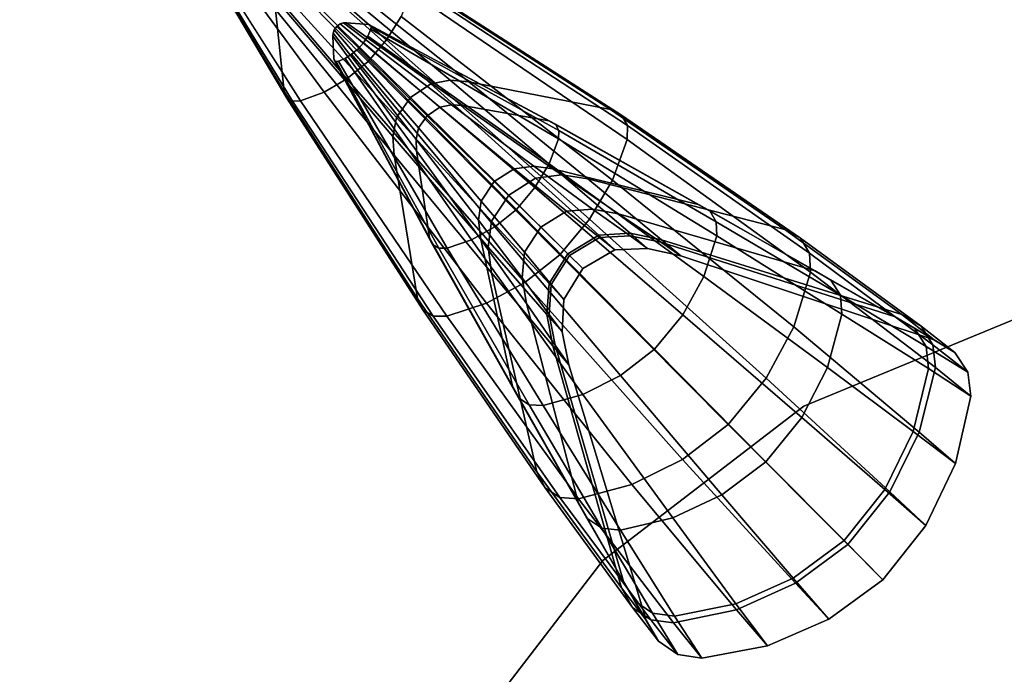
# Model space of a CAD drawing. Header units: millimetres. Extents: x -30782 to 40110, y 35885 to 73818.
# Tile 51 of 166: x -14922 to -14739, y 64530 to 64652. Entities that reach past the tile are written whole.
import ezdxf

# ---------------------------------------------------------------- set-up
doc = ezdxf.new("R2010")
doc.units = ezdxf.units.MM

# ---------------------------------------------------------------- blocks, each defined once
blk = doc.blocks.new('A$C1ED21673')
for points, invisible_edges in [([(1591.77, 589.58, -597.86), (1519.44, 559.62, -597.86), (1457.33, 511.96, -597.86)], 12), ([(1576.85, 558.04, -625.67), (1599.46, 529.4, -666.4), (1601.09, 514.14, -652.92)], 12), ([(1577.04, 554.41, -622.02), (1576.85, 558.04, -625.67), (1601.09, 514.14, -652.92)], 2), ([(1581.71, 556.95, -620), (1580.84, 555.95, -619.87), (1620.07, 523.76, -645.45)], 2), ([(1581.71, 556.95, -620), (1620.07, 523.76, -645.45), (1622.76, 528.08, -646.76)], 12), ([(1579.85, 555.13, -620.03), (1578.81, 554.49, -620.41), (1612.7, 516.54, -645.58)], 2), ([(1580.84, 555.95, -619.87), (1579.85, 555.13, -620.03), (1616.65, 519.75, -644.99)], 2), ([(1579.85, 555.13, -620.03), (1612.7, 516.54, -645.58), (1616.65, 519.75, -644.99)], 12), ([(1580.84, 555.95, -619.87), (1616.65, 519.75, -644.99), (1620.07, 523.76, -645.45)], 12), ([(1577.04, 554.41, -622.02), (1601.09, 514.14, -652.92), (1601.58, 512.96, -651.59)], 12), ([(1577.15, 554.13, -621.66), (1577.04, 554.41, -622.02), (1601.58, 512.96, -651.59)], 2), ([(1577.39, 554, -621.3), (1577.15, 554.13, -621.66), (1602.65, 512.36, -650.26)], 2), ([(1577.15, 554.13, -621.66), (1601.58, 512.96, -651.59), (1602.65, 512.36, -650.26)], 12), ([(1577.75, 554.04, -621), (1577.39, 554, -621.3), (1604.12, 512.44, -649.15)], 2), ([(1577.39, 554, -621.3), (1602.65, 512.36, -650.26), (1604.12, 512.44, -649.15)], 12), ([(1578.81, 554.49, -620.41), (1577.75, 554.04, -621), (1608.47, 514.07, -646.98)], 2), ([(1577.75, 554.04, -621), (1604.12, 512.44, -649.15), (1608.47, 514.07, -646.98)], 12), ([(1578.81, 554.49, -620.41), (1608.47, 514.07, -646.98), (1612.7, 516.54, -645.58)], 12), ([(1601.58, 535.7, -669.73), (1603.85, 537.3, -669.2), (1624.47, 513.03, -715.64)], 2), ([(1603.85, 537.3, -669.2), (1605.96, 537.81, -667.92), (1628.24, 515.57, -714.87)], 2), ([(1603.85, 537.3, -669.2), (1628.24, 515.57, -714.87), (1624.47, 513.03, -715.64)], 12), ([(1605.96, 537.81, -667.92), (1607.97, 537.76, -666.28), (1631.84, 516.24, -713.02)], 2), ([(1605.96, 537.81, -667.92), (1631.84, 516.24, -713.02), (1628.24, 515.57, -714.87)], 12), ([(1607.97, 537.76, -666.28), (1623.01, 535.68, -652.62), (1635.33, 515.95, -710.63)], 2), ([(1607.97, 537.76, -666.28), (1635.33, 515.95, -710.63), (1631.84, 516.24, -713.02)], 12), ([(1599.97, 533.48, -669.25), (1601.58, 535.7, -669.73), (1621.91, 509.36, -714.95)], 2), ([(1601.58, 535.7, -669.73), (1624.47, 513.03, -715.64), (1621.91, 509.36, -714.95)], 12), ([(1623.01, 535.68, -652.62), (1624.16, 535.15, -651.28), (1661.59, 510.82, -690.82)], 2), ([(1623.01, 535.68, -652.62), (1661.59, 510.82, -690.82), (1635.33, 515.95, -710.63)], 12), ([(1624.16, 535.15, -651.28), (1624.72, 534.06, -649.96), (1663.64, 509.78, -688.87)], 2), ([(1624.16, 535.15, -651.28), (1663.64, 509.78, -688.87), (1661.59, 510.82, -690.82)], 12), ([(1599.44, 531.4, -668.01), (1599.97, 533.48, -669.25), (1621.2, 505.79, -713.14)], 2), ([(1599.97, 533.48, -669.25), (1621.91, 509.36, -714.95), (1621.2, 505.79, -713.14)], 12), ([(1624.72, 534.06, -649.96), (1624.6, 532.57, -648.86), (1664.72, 507.83, -686.95)], 2), ([(1624.72, 534.06, -649.96), (1664.72, 507.83, -686.95), (1663.64, 509.78, -688.87)], 12), ([(1599.46, 529.4, -666.4), (1599.44, 531.4, -668.01), (1621.44, 502.33, -710.8)], 2), ([(1599.44, 531.4, -668.01), (1621.2, 505.79, -713.14), (1621.44, 502.33, -710.8)], 12), ([(1624.6, 532.57, -648.86), (1622.76, 528.08, -646.76), (1664.67, 505.27, -685.37)], 2), ([(1624.6, 532.57, -648.86), (1664.67, 505.27, -685.37), (1664.72, 507.83, -686.95)], 12), ([(1601.09, 514.14, -652.92), (1599.46, 529.4, -666.4), (1625.81, 475.74, -691.26)], 2), ([(1599.46, 529.4, -666.4), (1621.44, 502.33, -710.8), (1625.81, 475.74, -691.26)], 12), ([(1622.76, 528.08, -646.76), (1620.07, 523.76, -645.45), (1661.93, 497.69, -682.31)], 2), ([(1622.76, 528.08, -646.76), (1661.93, 497.69, -682.31), (1664.67, 505.27, -685.37)], 12), ([(1610.11, 524.43, -1021.74), (1612.07, 526.88, -1021.25), (1612.63, 526.9, -1021.77)], 13), ([(1610.31, 520.2, -1026.04), (1610.11, 524.43, -1021.74), (1612.63, 526.9, -1021.77)], 14), ([(1610.11, 524.43, -1021.74), (1610.14, 524.98, -1021.22), (1612.07, 526.88, -1021.25)], 14), ([(1610.14, 524.98, -1021.22), (1611.47, 526.7, -1020.84), (1612.07, 526.88, -1021.25)], 13), ([(1610.14, 524.98, -1021.22), (1610.81, 526.22, -1020.67), (1611.47, 526.7, -1020.84)], 13), ([(1610.14, 524.98, -1021.22), (1610.32, 525.58, -1020.82), (1610.81, 526.22, -1020.67)], 12), ([(1610.31, 520.2, -1026.04), (1612.63, 526.9, -1021.77), (1616.78, 526.57, -1026.13)], 13), ([(1610.31, 520.2, -1026.04), (1616.78, 526.57, -1026.13), (1617.09, 526.44, -1026.56)], 13), ([(1610.31, 520.2, -1026.04), (1617.09, 526.44, -1026.56), (1617.23, 526.15, -1026.98)], 13), ([(1610.31, 520.2, -1026.04), (1617.23, 526.15, -1026.98), (1617.17, 525.73, -1027.33)], 13), ([(1627.6, 509.68, -984.57), (1610.81, 526.22, -1020.67), (1610.32, 525.58, -1020.82)], 12), ([(1629.91, 511.27, -985.06), (1611.47, 526.7, -1020.84), (1610.81, 526.22, -1020.67)], 12), ([(1627.6, 509.68, -984.57), (1629.91, 511.27, -985.06), (1610.81, 526.22, -1020.67)], 2), ([(1632.11, 511.72, -986.26), (1612.07, 526.88, -1021.25), (1611.47, 526.7, -1020.84)], 12), ([(1629.91, 511.27, -985.06), (1632.11, 511.72, -986.26), (1611.47, 526.7, -1020.84)], 2), ([(1634.23, 511.58, -987.8), (1612.63, 526.9, -1021.77), (1612.07, 526.88, -1021.25)], 12), ([(1632.11, 511.72, -986.26), (1634.23, 511.58, -987.8), (1612.07, 526.88, -1021.25)], 2), ([(1634.23, 511.58, -987.8), (1650.13, 508.74, -1000.56), (1612.63, 526.9, -1021.77)], 2), ([(1650.13, 508.74, -1000.56), (1616.78, 526.57, -1026.13), (1612.63, 526.9, -1021.77)], 12), ([(1650.13, 508.74, -1000.56), (1651.37, 508.13, -1001.82), (1616.78, 526.57, -1026.13)], 2), ([(1651.37, 508.13, -1001.82), (1617.09, 526.44, -1026.56), (1616.78, 526.57, -1026.13)], 12), ([(1651.37, 508.13, -1001.82), (1652, 506.95, -1003.05), (1617.09, 526.44, -1026.56)], 2), ([(1652, 506.95, -1003.05), (1617.23, 526.15, -1026.98), (1617.09, 526.44, -1026.56)], 12), ([(1651.95, 505.4, -1004.07), (1617.17, 525.73, -1027.33), (1617.23, 526.15, -1026.98)], 12), ([(1652, 506.95, -1003.05), (1651.95, 505.4, -1004.07), (1617.23, 526.15, -1026.98)], 2), ([(1625.53, 505.25, -986.18), (1610.14, 524.98, -1021.22), (1610.11, 524.43, -1021.74)], 12), ([(1625.64, 503.15, -987.69), (1625.53, 505.25, -986.18), (1610.11, 524.43, -1021.74)], 2), ([(1625.64, 503.15, -987.69), (1610.11, 524.43, -1021.74), (1610.31, 520.2, -1026.04)], 12), ([(1626, 507.42, -985.02), (1610.32, 525.58, -1020.82), (1610.14, 524.98, -1021.22)], 12), ([(1625.53, 505.25, -986.18), (1626, 507.42, -985.02), (1610.14, 524.98, -1021.22)], 2), ([(1610.31, 520.2, -1026.04), (1617.17, 525.73, -1027.33), (1616.59, 524.45, -1028)], 13), ([(1610.31, 520.2, -1026.04), (1616.59, 524.45, -1028), (1615.76, 523.2, -1028.42)], 13), ([(1626, 507.42, -985.02), (1627.6, 509.68, -984.57), (1610.32, 525.58, -1020.82)], 2), ([(1647.56, 496.33, -1007.27), (1615.76, 523.2, -1028.42), (1616.59, 524.45, -1028)], 12), ([(1650.2, 500.76, -1006.04), (1616.59, 524.45, -1028), (1617.17, 525.73, -1027.33)], 12), ([(1650.2, 500.76, -1006.04), (1647.56, 496.33, -1007.27), (1616.59, 524.45, -1028)], 2), ([(1651.95, 505.4, -1004.07), (1650.2, 500.76, -1006.04), (1617.17, 525.73, -1027.33)], 2), ([(1610.31, 520.2, -1026.04), (1615.76, 523.2, -1028.42), (1614.74, 522.03, -1028.57)], 13), ([(1644.13, 492.26, -1007.7), (1614.74, 522.03, -1028.57), (1615.76, 523.2, -1028.42)], 12), ([(1647.56, 496.33, -1007.27), (1644.13, 492.26, -1007.7), (1615.76, 523.2, -1028.42)], 2), ([(1620.07, 523.76, -645.45), (1616.65, 519.75, -644.99), (1657.71, 490.47, -680.41)], 2), ([(1620.07, 523.76, -645.45), (1657.71, 490.47, -680.41), (1661.93, 497.69, -682.31)], 12), ([(1610.31, 520.2, -1026.04), (1614.74, 522.03, -1028.57), (1613.59, 521.07, -1028.38)], 13), ([(1610.31, 520.2, -1026.04), (1613.59, 521.07, -1028.38), (1612.37, 520.31, -1027.93)], 13), ([(1610.31, 520.2, -1026.04), (1612.37, 520.31, -1027.93), (1611.13, 519.78, -1027.24)], 13), ([(1631.27, 485.11, -1003.81), (1611.13, 519.78, -1027.24), (1612.37, 520.31, -1027.93)], 12), ([(1635.78, 486.65, -1005.83), (1612.37, 520.31, -1027.93), (1613.59, 521.07, -1028.38)], 12), ([(1635.78, 486.65, -1005.83), (1631.27, 485.11, -1003.81), (1612.37, 520.31, -1027.93)], 2), ([(1640.12, 489.06, -1007.15), (1613.59, 521.07, -1028.38), (1614.74, 522.03, -1028.57)], 12), ([(1640.12, 489.06, -1007.15), (1635.78, 486.65, -1005.83), (1613.59, 521.07, -1028.38)], 2), ([(1644.13, 492.26, -1007.7), (1640.12, 489.06, -1007.15), (1614.74, 522.03, -1028.57)], 2), ([(1628.01, 487.03, -1000.28), (1625.64, 503.15, -987.69), (1610.31, 520.2, -1026.04)], 2), ([(1628.01, 487.03, -1000.28), (1610.31, 520.2, -1026.04), (1610.43, 519.88, -1026.46)], 12), ([(1610.43, 519.88, -1026.46), (1610.31, 520.2, -1026.04), (1610.72, 519.73, -1026.89)], 2), ([(1610.31, 520.2, -1026.04), (1611.13, 519.78, -1027.24), (1610.72, 519.73, -1026.89)], 13), ([(1628.58, 485.77, -1001.53), (1628.01, 487.03, -1000.28), (1610.43, 519.88, -1026.46)], 2), ([(1628.58, 485.77, -1001.53), (1610.43, 519.88, -1026.46), (1610.72, 519.73, -1026.89)], 12), ([(1629.73, 485.1, -1002.77), (1610.72, 519.73, -1026.89), (1611.13, 519.78, -1027.24)], 12), ([(1629.73, 485.1, -1002.77), (1628.58, 485.77, -1001.53), (1610.72, 519.73, -1026.89)], 2), ([(1631.27, 485.11, -1003.81), (1629.73, 485.1, -1002.77), (1611.13, 519.78, -1027.24)], 2), ([(1616.65, 519.75, -644.99), (1612.7, 516.54, -645.58), (1652.19, 483.88, -679.75)], 2), ([(1616.65, 519.75, -644.99), (1652.19, 483.88, -679.75), (1657.71, 490.47, -680.41)], 12), ([(1612.7, 516.54, -645.58), (1608.47, 514.07, -646.98), (1645.67, 478.72, -680.6)], 2), ([(1612.7, 516.54, -645.58), (1645.67, 478.72, -680.6), (1652.19, 483.88, -679.75)], 12), ([(1624.47, 513.03, -715.64), (1628.24, 515.57, -714.87), (1642.73, 494.94, -761.07)], 2), ([(1628.24, 515.57, -714.87), (1631.84, 516.24, -713.02), (1647.67, 498.1, -760.28)], 2), ([(1628.24, 515.57, -714.87), (1647.67, 498.1, -760.28), (1642.73, 494.94, -761.07)], 12), ([(1631.84, 516.24, -713.02), (1635.33, 515.95, -710.63), (1652.56, 498.7, -758.4)], 2), ([(1631.84, 516.24, -713.02), (1652.56, 498.7, -758.4), (1647.67, 498.1, -760.28)], 12), ([(1635.33, 515.95, -710.63), (1661.59, 510.82, -690.82), (1657.39, 497.98, -755.98)], 2), ([(1635.33, 515.95, -710.63), (1657.39, 497.98, -755.98), (1652.56, 498.7, -758.4)], 12), ([(1601.58, 512.96, -651.59), (1601.09, 514.14, -652.92), (1626.78, 473.65, -689.32)], 2), ([(1601.09, 514.14, -652.92), (1625.81, 475.74, -691.26), (1626.78, 473.65, -689.32)], 12), ([(1608.47, 514.07, -646.98), (1604.12, 512.44, -649.15), (1638.6, 474.88, -682.64)], 2), ([(1608.47, 514.07, -646.98), (1638.6, 474.88, -682.64), (1645.67, 478.72, -680.6)], 12), ([(1621.91, 509.36, -714.95), (1624.47, 513.03, -715.64), (1639.53, 490.12, -760.36)], 2), ([(1624.47, 513.03, -715.64), (1642.73, 494.94, -761.07), (1639.53, 490.12, -760.36)], 12), ([(1602.65, 512.36, -650.26), (1601.58, 512.96, -651.59), (1628.69, 472.5, -687.39)], 2), ([(1601.58, 512.96, -651.59), (1626.78, 473.65, -689.32), (1628.69, 472.5, -687.39)], 12), ([(1604.12, 512.44, -649.15), (1602.65, 512.36, -650.26), (1631.23, 472.48, -685.78)], 2), ([(1602.65, 512.36, -650.26), (1628.69, 472.5, -687.39), (1631.23, 472.48, -685.78)], 12), ([(1604.12, 512.44, -649.15), (1631.23, 472.48, -685.78), (1638.6, 474.88, -682.64)], 12), ([(1643.72, 499.83, -948.91), (1629.91, 511.27, -985.06), (1627.6, 509.68, -984.57)], 12), ([(1647.35, 500.32, -950.4), (1632.11, 511.72, -986.26), (1629.91, 511.27, -985.06)], 12), ([(1643.72, 499.83, -948.91), (1647.35, 500.32, -950.4), (1629.91, 511.27, -985.06)], 2), ([(1647.35, 500.32, -950.4), (1650.91, 499.83, -952.33), (1632.11, 511.72, -986.26)], 2), ([(1650.91, 499.83, -952.33), (1634.23, 511.58, -987.8), (1632.11, 511.72, -986.26)], 12), ([(1677.86, 493.21, -968.32), (1650.13, 508.74, -1000.56), (1634.23, 511.58, -987.8)], 12), ([(1650.91, 499.83, -952.33), (1677.86, 493.21, -968.32), (1634.23, 511.58, -987.8)], 2), ([(1621.2, 505.79, -713.14), (1621.91, 509.36, -714.95), (1638.88, 485.29, -758.53)], 2), ([(1621.91, 509.36, -714.95), (1639.53, 490.12, -760.36), (1638.88, 485.29, -758.53)], 12), ([(1640.03, 497.45, -948.28), (1627.6, 509.68, -984.57), (1626, 507.42, -985.02)], 12), ([(1640.03, 497.45, -948.28), (1643.72, 499.83, -948.91), (1627.6, 509.68, -984.57)], 2), ([(1661.59, 510.82, -690.82), (1693.92, 488.58, -735.86), (1657.39, 497.98, -755.98)], 12), ([(1661.59, 510.82, -690.82), (1663.64, 509.78, -688.87), (1693.92, 488.58, -735.86)], 2), ([(1663.64, 509.78, -688.87), (1696.83, 486.97, -733.88), (1693.92, 488.58, -735.86)], 12), ([(1663.64, 509.78, -688.87), (1664.72, 507.83, -686.95), (1696.83, 486.97, -733.88)], 2), ([(1677.86, 493.21, -968.32), (1679.99, 492.04, -969.9), (1650.13, 508.74, -1000.56)], 2), ([(1679.99, 492.04, -969.9), (1651.37, 508.13, -1001.82), (1650.13, 508.74, -1000.56)], 12), ([(1679.99, 492.04, -969.9), (1681.2, 490, -971.44), (1651.37, 508.13, -1001.82)], 2), ([(1681.2, 490, -971.44), (1652, 506.95, -1003.05), (1651.37, 508.13, -1001.82)], 12), ([(1664.72, 507.83, -686.95), (1664.67, 505.27, -685.37), (1698.49, 484.19, -731.94)], 2), ([(1664.72, 507.83, -686.95), (1698.49, 484.19, -731.94), (1696.83, 486.97, -733.88)], 12), ([(1621.44, 502.33, -710.8), (1621.2, 505.79, -713.14), (1639.52, 480.51, -756.15)], 2), ([(1621.2, 505.79, -713.14), (1638.88, 485.29, -758.53), (1639.52, 480.51, -756.15)], 12), ([(1637.62, 493.85, -948.85), (1626, 507.42, -985.02), (1625.53, 505.25, -986.18)], 12), ([(1637.62, 493.85, -948.85), (1640.03, 497.45, -948.28), (1626, 507.42, -985.02)], 2), ([(1681.29, 487.4, -972.72), (1651.95, 505.4, -1004.07), (1652, 506.95, -1003.05)], 12), ([(1681.2, 490, -971.44), (1681.29, 487.4, -972.72), (1652, 506.95, -1003.05)], 2), ([(1637.09, 490.27, -950.3), (1637.62, 493.85, -948.85), (1625.53, 505.25, -986.18)], 2), ([(1637.09, 490.27, -950.3), (1625.53, 505.25, -986.18), (1625.64, 503.15, -987.69)], 12), ([(1678.91, 479.85, -975.19), (1650.2, 500.76, -1006.04), (1651.95, 505.4, -1004.07)], 12), ([(1681.29, 487.4, -972.72), (1678.91, 479.85, -975.19), (1651.95, 505.4, -1004.07)], 2), ([(1664.67, 505.27, -685.37), (1661.93, 497.69, -682.31), (1698.65, 480.67, -730.33)], 2), ([(1664.67, 505.27, -685.37), (1698.65, 480.67, -730.33), (1698.49, 484.19, -731.94)], 12), ([(1625.81, 475.74, -691.26), (1621.44, 502.33, -710.8), (1647.91, 443.58, -736.31)], 2), ([(1621.44, 502.33, -710.8), (1639.52, 480.51, -756.15), (1647.91, 443.58, -736.31)], 12), ([(1637.53, 486.74, -952.19), (1625.64, 503.15, -987.69), (1628.01, 487.03, -1000.28)], 12), ([(1637.53, 486.74, -952.19), (1637.09, 490.27, -950.3), (1625.64, 503.15, -987.69)], 2), ([(1658.24, 492.36, -913.91), (1647.35, 500.32, -950.4), (1643.72, 499.83, -948.91)], 12), ([(1658.24, 492.36, -913.91), (1663.04, 491.48, -915.7), (1647.35, 500.32, -950.4)], 2), ([(1663.04, 491.48, -915.7), (1650.91, 499.83, -952.33), (1647.35, 500.32, -950.4)], 12), ([(1675.02, 472.74, -976.72), (1647.56, 496.33, -1007.27), (1650.2, 500.76, -1006.04)], 12), ([(1678.91, 479.85, -975.19), (1675.02, 472.74, -976.72), (1650.2, 500.76, -1006.04)], 2), ([(1653.43, 491.94, -912.52), (1643.72, 499.83, -948.91), (1640.03, 497.45, -948.28)], 12), ([(1653.43, 491.94, -912.52), (1658.24, 492.36, -913.91), (1643.72, 499.83, -948.91)], 2), ([(1647.67, 498.1, -760.28), (1652.56, 498.7, -758.4), (1659.39, 487.51, -802.07)], 2), ([(1699.52, 480.89, -930.55), (1677.86, 493.21, -968.32), (1650.91, 499.83, -952.33)], 12), ([(1663.04, 491.48, -915.7), (1699.52, 480.89, -930.55), (1650.91, 499.83, -952.33)], 2), ([(1652.56, 498.7, -758.4), (1657.39, 497.98, -755.98), (1665.22, 487.88, -800.92)], 2), ([(1652.56, 498.7, -758.4), (1665.22, 487.88, -800.92), (1659.39, 487.51, -802.07)], 12), ([(1648.64, 488.99, -911.95), (1640.03, 497.45, -948.28), (1637.62, 493.85, -948.85)], 12), ([(1648.64, 488.99, -911.95), (1653.43, 491.94, -912.52), (1640.03, 497.45, -948.28)], 2), ([(1642.73, 494.94, -761.07), (1647.67, 498.1, -760.28), (1653.68, 484.08, -802.55)], 2), ([(1647.67, 498.1, -760.28), (1659.39, 487.51, -802.07), (1653.68, 484.08, -802.55)], 12), ([(1657.39, 497.98, -755.98), (1671.05, 486.67, -799.44), (1665.22, 487.88, -800.92)], 12), ([(1657.39, 497.98, -755.98), (1693.92, 488.58, -735.86), (1671.05, 486.67, -799.44)], 2), ([(1661.93, 497.69, -682.31), (1657.71, 490.47, -680.41), (1695.56, 470.5, -727.22)], 2), ([(1661.93, 497.69, -682.31), (1695.56, 470.5, -727.22), (1698.65, 480.67, -730.33)], 12), ([(1639.53, 490.12, -760.36), (1642.73, 494.94, -761.07), (1650.19, 478.53, -802.12)], 2), ([(1642.73, 494.94, -761.07), (1653.68, 484.08, -802.55), (1650.19, 478.53, -802.12)], 12), ([(1669.76, 466.34, -977.26), (1644.13, 492.26, -1007.7), (1647.56, 496.33, -1007.27)], 12), ([(1675.02, 472.74, -976.72), (1669.76, 466.34, -977.26), (1647.56, 496.33, -1007.27)], 2), ([(1645.65, 484.34, -912.47), (1637.62, 493.85, -948.85), (1637.09, 490.27, -950.3)], 12), ([(1645.65, 484.34, -912.47), (1648.64, 488.99, -911.95), (1637.62, 493.85, -948.85)], 2), ([(1699.52, 480.89, -930.55), (1702.45, 479.19, -932.01), (1677.86, 493.21, -968.32)], 2), ([(1702.45, 479.19, -932.01), (1679.99, 492.04, -969.9), (1677.86, 493.21, -968.32)], 12), ([(1663.41, 461.45, -976.57), (1640.12, 489.06, -1007.15), (1644.13, 492.26, -1007.7)], 12), ([(1669.76, 466.34, -977.26), (1663.41, 461.45, -976.57), (1644.13, 492.26, -1007.7)], 2), ([(1659.52, 487.08, -876.06), (1653.43, 491.94, -912.52), (1648.64, 488.99, -911.95)], 12), ([(1665.2, 487.4, -877.01), (1658.24, 492.36, -913.91), (1653.43, 491.94, -912.52)], 12), ([(1659.52, 487.08, -876.06), (1665.2, 487.4, -877.01), (1653.43, 491.94, -912.52)], 2), ([(1665.2, 487.4, -877.01), (1670.9, 486.19, -878.24), (1658.24, 492.36, -913.91)], 2), ([(1670.9, 486.19, -878.24), (1663.04, 491.48, -915.7), (1658.24, 492.36, -913.91)], 12), ([(1670.9, 486.19, -878.24), (1714.39, 472.38, -888.4), (1663.04, 491.48, -915.7)], 2), ([(1714.39, 472.38, -888.4), (1699.52, 480.89, -930.55), (1663.04, 491.48, -915.7)], 12), ([(1702.45, 479.19, -932.01), (1704.2, 476.38, -933.45), (1679.99, 492.04, -969.9)], 2), ([(1704.2, 476.38, -933.45), (1681.2, 490, -971.44), (1679.99, 492.04, -969.9)], 12), ([(1645.18, 479.58, -913.82), (1645.65, 484.34, -912.47), (1637.09, 490.27, -950.3)], 2), ([(1645.18, 479.58, -913.82), (1637.09, 490.27, -950.3), (1637.53, 486.74, -952.19)], 12), ([(1638.88, 485.29, -758.53), (1639.53, 490.12, -760.36), (1649.76, 472.78, -801)], 2), ([(1639.53, 490.12, -760.36), (1650.19, 478.53, -802.12), (1649.76, 472.78, -801)], 12), ([(1657.71, 490.47, -680.41), (1652.19, 483.88, -679.75), (1690.42, 460.96, -725.3)], 2), ([(1657.71, 490.47, -680.41), (1690.42, 460.96, -725.3), (1695.56, 470.5, -727.22)], 12), ([(1704.2, 476.38, -933.45), (1704.48, 472.89, -934.64), (1681.2, 490, -971.44)], 2), ([(1704.48, 472.89, -934.64), (1681.29, 487.4, -972.72), (1681.2, 490, -971.44)], 12), ([(1656.44, 457.93, -974.93), (1635.78, 486.65, -1005.83), (1640.12, 489.06, -1007.15)], 12), ([(1663.41, 461.45, -976.57), (1656.44, 457.93, -974.93), (1640.12, 489.06, -1007.15)], 2), ([(1653.97, 483.76, -875.66), (1648.64, 488.99, -911.95), (1645.65, 484.34, -912.47)], 12), ([(1653.97, 483.76, -875.66), (1659.52, 487.08, -876.06), (1648.64, 488.99, -911.95)], 2), ([(1653.68, 484.08, -802.55), (1659.39, 487.51, -802.07), (1656.45, 481.33, -841.46)], 2), ([(1659.39, 487.51, -802.07), (1662.36, 484.81, -841.48), (1656.45, 481.33, -841.46)], 12), ([(1659.39, 487.51, -802.07), (1665.22, 487.88, -800.92), (1662.36, 484.81, -841.48)], 2), ([(1665.22, 487.88, -800.92), (1668.47, 485.06, -841.55), (1662.36, 484.81, -841.48)], 12), ([(1665.22, 487.88, -800.92), (1671.05, 486.67, -799.44), (1668.47, 485.06, -841.55)], 2), ([(1693.92, 488.58, -735.86), (1715.57, 472.77, -787.16), (1671.05, 486.67, -799.44)], 12), ([(1693.92, 488.58, -735.86), (1696.83, 486.97, -733.88), (1715.57, 472.77, -787.16)], 2), ([(1643.39, 459.49, -967.97), (1628.01, 487.03, -1000.28), (1628.58, 485.77, -1001.53)], 12), ([(1643.39, 459.49, -967.97), (1637.53, 486.74, -952.19), (1628.01, 487.03, -1000.28)], 2), ([(1644.5, 457.31, -969.53), (1643.39, 459.49, -967.97), (1628.58, 485.77, -1001.53)], 2), ([(1644.5, 457.31, -969.53), (1628.58, 485.77, -1001.53), (1629.73, 485.1, -1002.77)], 12), ([(1649.08, 455.89, -972.39), (1631.27, 485.11, -1003.81), (1635.78, 486.65, -1005.83)], 12), ([(1656.44, 457.93, -974.93), (1649.08, 455.89, -972.39), (1635.78, 486.65, -1005.83)], 2), ([(1645.98, 474.82, -915.57), (1645.18, 479.58, -913.82), (1637.53, 486.74, -952.19)], 2), ([(1645.98, 474.82, -915.57), (1637.53, 486.74, -952.19), (1643.39, 459.49, -967.97)], 12), ([(1662.36, 484.81, -841.48), (1659.52, 487.08, -876.06), (1653.97, 483.76, -875.66)], 12), ([(1668.47, 485.06, -841.55), (1665.2, 487.4, -877.01), (1659.52, 487.08, -876.06)], 12), ([(1662.36, 484.81, -841.48), (1668.47, 485.06, -841.55), (1659.52, 487.08, -876.06)], 2), ([(1668.47, 485.06, -841.55), (1674.61, 483.67, -841.62), (1665.2, 487.4, -877.01)], 2), ([(1674.61, 483.67, -841.62), (1670.9, 486.19, -878.24), (1665.2, 487.4, -877.01)], 12), ([(1671.05, 486.67, -799.44), (1674.61, 483.67, -841.62), (1668.47, 485.06, -841.55)], 12), ([(1674.61, 483.67, -841.62), (1721.61, 468.1, -842.28), (1670.9, 486.19, -878.24)], 2), ([(1721.61, 468.1, -842.28), (1714.39, 472.38, -888.4), (1670.9, 486.19, -878.24)], 12), ([(1671.05, 486.67, -799.44), (1715.57, 472.77, -787.16), (1674.61, 483.67, -841.62)], 2), ([(1701.79, 462.94, -936.93), (1678.91, 479.85, -975.19), (1681.29, 487.4, -972.72)], 12), ([(1704.48, 472.89, -934.64), (1701.79, 462.94, -936.93), (1681.29, 487.4, -972.72)], 2), ([(1696.83, 486.97, -733.88), (1698.49, 484.19, -731.94), (1719.17, 470.62, -785.95)], 2), ([(1696.83, 486.97, -733.88), (1719.17, 470.62, -785.95), (1715.57, 472.77, -787.16)], 12), ([(1646.5, 456.05, -971.09), (1629.73, 485.1, -1002.77), (1631.27, 485.11, -1003.81)], 12), ([(1646.5, 456.05, -971.09), (1644.5, 457.31, -969.53), (1629.73, 485.1, -1002.77)], 2), ([(1649.08, 455.89, -972.39), (1646.5, 456.05, -971.09), (1631.27, 485.11, -1003.81)], 2), ([(1639.52, 480.51, -756.15), (1638.88, 485.29, -758.53), (1650.87, 466.99, -799.55)], 2), ([(1638.88, 485.29, -758.53), (1649.76, 472.78, -801), (1650.87, 466.99, -799.55)], 12), ([(1650.6, 478.37, -876.02), (1645.65, 484.34, -912.47), (1645.18, 479.58, -913.82)], 12), ([(1650.6, 478.37, -876.02), (1653.97, 483.76, -875.66), (1645.65, 484.34, -912.47)], 2), ([(1652.19, 483.88, -679.75), (1645.67, 478.72, -680.6), (1683.42, 452.4, -724.62)], 2), ([(1650.19, 478.53, -802.12), (1653.68, 484.08, -802.55), (1652.91, 475.59, -841.48)], 2), ([(1652.19, 483.88, -679.75), (1683.42, 452.4, -724.62), (1690.42, 460.96, -725.3)], 12), ([(1653.68, 484.08, -802.55), (1656.45, 481.33, -841.46), (1652.91, 475.59, -841.48)], 12), ([(1656.45, 481.33, -841.46), (1662.36, 484.81, -841.48), (1653.97, 483.76, -875.66)], 2), ([(1698.49, 484.19, -731.94), (1721.36, 467.17, -784.76), (1719.17, 470.62, -785.95)], 12), ([(1698.49, 484.19, -731.94), (1698.65, 480.67, -730.33), (1721.36, 467.17, -784.76)], 2), ([(1656.45, 481.33, -841.46), (1653.97, 483.76, -875.66), (1650.6, 478.37, -876.02)], 12), ([(1715.57, 472.77, -787.16), (1721.61, 468.1, -842.28), (1674.61, 483.67, -841.62)], 12), ([(1639.52, 480.51, -756.15), (1650.87, 466.99, -799.55), (1663.59, 422.08, -787.43)], 12), ([(1647.91, 443.58, -736.31), (1639.52, 480.51, -756.15), (1663.59, 422.08, -787.43)], 2), ([(1652.91, 475.59, -841.48), (1656.45, 481.33, -841.46), (1650.6, 478.37, -876.02)], 2), ([(1698.65, 480.67, -730.33), (1695.56, 470.5, -727.22), (1721.81, 462.94, -783.78)], 2), ([(1698.65, 480.67, -730.33), (1721.81, 462.94, -783.78), (1721.36, 467.17, -784.76)], 12), ([(1714.39, 472.38, -888.4), (1717.92, 470.26, -889.4), (1699.52, 480.89, -930.55)], 2), ([(1717.92, 470.26, -889.4), (1702.45, 479.19, -932.01), (1699.52, 480.89, -930.55)], 12), ([(1645.67, 478.72, -680.6), (1638.6, 474.88, -682.64), (1674.93, 445.9, -725.49)], 2), ([(1650.21, 472.77, -876.95), (1650.6, 478.37, -876.02), (1645.18, 479.58, -913.82)], 2), ([(1650.21, 472.77, -876.95), (1645.18, 479.58, -913.82), (1645.98, 474.82, -915.57)], 12), ([(1645.67, 478.72, -680.6), (1674.93, 445.9, -725.49), (1683.42, 452.4, -724.62)], 12), ([(1649.76, 472.78, -801), (1650.19, 478.53, -802.12), (1652.59, 469.56, -841.54)], 2), ([(1650.19, 478.53, -802.12), (1652.91, 475.59, -841.48), (1652.59, 469.56, -841.54)], 12), ([(1652.91, 475.59, -841.48), (1650.6, 478.37, -876.02), (1650.21, 472.77, -876.95)], 12), ([(1697.04, 453.68, -938.35), (1675.02, 472.74, -976.72), (1678.91, 479.85, -975.19)], 12), ([(1701.79, 462.94, -936.93), (1697.04, 453.68, -938.35), (1678.91, 479.85, -975.19)], 2), ([(1787.39, 479.88, -859.86), (1697.42, 455.77, -859.86), (1740.82, 473.75, -859.86)], 1), ([(1787.39, 479.88, -847.86), (1740.82, 473.75, -847.86), (1697.42, 455.77, -847.86)], 12), ([(1717.92, 470.26, -889.4), (1720.08, 466.88, -890.38), (1702.45, 479.19, -932.01)], 2), ([(1720.08, 466.88, -890.38), (1704.2, 476.38, -933.45), (1702.45, 479.19, -932.01)], 12), ([(1625.81, 475.74, -691.26), (1647.91, 443.58, -736.31), (1649.44, 440.62, -734.34)], 12), ([(1626.78, 473.65, -689.32), (1625.81, 475.74, -691.26), (1649.44, 440.62, -734.34)], 2), ([(1638.6, 474.88, -682.64), (1631.23, 472.48, -685.78), (1665.56, 441.25, -727.56)], 2), ([(1638.6, 474.88, -682.64), (1665.56, 441.25, -727.56), (1674.93, 445.9, -725.49)], 12), ([(1655.59, 437.99, -930.22), (1645.98, 474.82, -915.57), (1643.39, 459.49, -967.97)], 2), ([(1651.33, 467.12, -878.15), (1650.21, 472.77, -876.95), (1645.98, 474.82, -915.57)], 2), ([(1651.33, 467.12, -878.15), (1645.98, 474.82, -915.57), (1655.59, 437.99, -930.22)], 12), ([(1652.59, 469.56, -841.54), (1652.91, 475.59, -841.48), (1650.21, 472.77, -876.95)], 2), ([(1720.08, 466.88, -890.38), (1720.54, 462.75, -891.2), (1704.2, 476.38, -933.45)], 2), ([(1720.54, 462.75, -891.2), (1704.48, 472.89, -934.64), (1704.2, 476.38, -933.45)], 12), ([(1628.69, 472.5, -687.39), (1626.78, 473.65, -689.32), (1652.16, 438.87, -732.38)], 2), ([(1626.78, 473.65, -689.32), (1649.44, 440.62, -734.34), (1652.16, 438.87, -732.38)], 12), ([(1697.42, 455.77, -847.86), (1740.82, 473.75, -847.86), (1740.82, 473.75, -859.86)], 12), ([(1740.82, 473.75, -859.86), (1697.42, 455.77, -859.86), (1697.42, 455.77, -847.86)], 12), ([(1717.71, 451.08, -892.76), (1701.79, 462.94, -936.93), (1704.48, 472.89, -934.64)], 12), ([(1720.54, 462.75, -891.2), (1717.71, 451.08, -892.76), (1704.48, 472.89, -934.64)], 2), ([(1631.23, 472.48, -685.78), (1628.69, 472.5, -687.39), (1655.65, 438.62, -730.74)], 2), ([(1628.69, 472.5, -687.39), (1652.16, 438.87, -732.38), (1655.65, 438.62, -730.74)], 12), ([(1631.23, 472.48, -685.78), (1655.65, 438.62, -730.74), (1665.56, 441.25, -727.56)], 12), ([(1650.87, 466.99, -799.55), (1649.76, 472.78, -801), (1653.88, 463.47, -841.62)], 2), ([(1649.76, 472.78, -801), (1652.59, 469.56, -841.54), (1653.88, 463.47, -841.62)], 12), ([(1652.59, 469.56, -841.54), (1650.21, 472.77, -876.95), (1651.33, 467.12, -878.15)], 12), ([(1690.41, 445.46, -938.85), (1669.76, 466.34, -977.26), (1675.02, 472.74, -976.72)], 12), ([(1697.04, 453.68, -938.35), (1690.41, 445.46, -938.85), (1675.02, 472.74, -976.72)], 2), ([(1721.61, 468.1, -842.28), (1725.44, 465.77, -842.34), (1714.39, 472.38, -888.4)], 2), ([(1725.44, 465.77, -842.34), (1717.92, 470.26, -889.4), (1714.39, 472.38, -888.4)], 12), ([(1715.57, 472.77, -787.16), (1719.17, 470.62, -785.95), (1721.61, 468.1, -842.28)], 2), ([(1653.88, 463.47, -841.62), (1652.59, 469.56, -841.54), (1651.33, 467.12, -878.15)], 2), ([(1695.56, 470.5, -727.22), (1690.42, 460.96, -725.3), (1718.84, 450.96, -781.88)], 2), ([(1695.56, 470.5, -727.22), (1718.84, 450.96, -781.88), (1721.81, 462.94, -783.78)], 12), ([(1725.44, 465.77, -842.34), (1727.82, 462.09, -842.41), (1717.92, 470.26, -889.4)], 2), ([(1727.82, 462.09, -842.41), (1720.08, 466.88, -890.38), (1717.92, 470.26, -889.4)], 12), ([(1719.17, 470.62, -785.95), (1721.36, 467.17, -784.76), (1725.44, 465.77, -842.34)], 2), ([(1719.17, 470.62, -785.95), (1725.44, 465.77, -842.34), (1721.61, 468.1, -842.28)], 12), ([(1663.59, 422.08, -787.43), (1650.87, 466.99, -799.55), (1668.22, 416.08, -842.26)], 2), ([(1650.87, 466.99, -799.55), (1653.88, 463.47, -841.62), (1668.22, 416.08, -842.26)], 12), ([(1653.88, 463.47, -841.62), (1651.33, 467.12, -878.15), (1663.99, 423.24, -888.17)], 12), ([(1663.99, 423.24, -888.17), (1651.33, 467.12, -878.15), (1655.59, 437.99, -930.22)], 2), ([(1682.24, 439.33, -938.21), (1663.41, 461.45, -976.57), (1669.76, 466.34, -977.26)], 12), ([(1690.41, 445.46, -938.85), (1682.24, 439.33, -938.21), (1669.76, 466.34, -977.26)], 2), ([(1727.82, 462.09, -842.41), (1728.38, 457.65, -842.46), (1720.08, 466.88, -890.38)], 2), ([(1728.38, 457.65, -842.46), (1720.54, 462.75, -891.2), (1720.08, 466.88, -890.38)], 12), ([(1721.36, 467.17, -784.76), (1721.81, 462.94, -783.78), (1727.82, 462.09, -842.41)], 2), ([(1721.36, 467.17, -784.76), (1727.82, 462.09, -842.41), (1725.44, 465.77, -842.34)], 12), ([(1668.22, 416.08, -842.26), (1653.88, 463.47, -841.62), (1663.99, 423.24, -888.17)], 2), ([(1712.42, 440.31, -893.74), (1697.04, 453.68, -938.35), (1701.79, 462.94, -936.93)], 12), ([(1717.71, 451.08, -892.76), (1712.42, 440.31, -893.74), (1701.79, 462.94, -936.93)], 2), ([(1725.52, 445.15, -842.56), (1717.71, 451.08, -892.76), (1720.54, 462.75, -891.2)], 12), ([(1721.81, 462.94, -783.78), (1718.84, 450.96, -781.88), (1728.38, 457.65, -842.46)], 2), ([(1728.38, 457.65, -842.46), (1725.52, 445.15, -842.56), (1720.54, 462.75, -891.2)], 2), ([(1721.81, 462.94, -783.78), (1728.38, 457.65, -842.46), (1727.82, 462.09, -842.41)], 12), ([(1673.13, 435.06, -936.68), (1656.44, 457.93, -974.93), (1663.41, 461.45, -976.57)], 12), ([(1682.24, 439.33, -938.21), (1673.13, 435.06, -936.68), (1663.41, 461.45, -976.57)], 2), ([(1690.42, 460.96, -725.3), (1683.42, 452.4, -724.62), (1713.35, 439.88, -780.71)], 2), ([(1690.42, 460.96, -725.3), (1713.35, 439.88, -780.71), (1718.84, 450.96, -781.88)], 12), ([(1655.59, 437.99, -930.22), (1643.39, 459.49, -967.97), (1644.5, 457.31, -969.53)], 12), ([(1657.2, 435.01, -931.68), (1655.59, 437.99, -930.22), (1644.5, 457.31, -969.53)], 2), ([(1657.2, 435.01, -931.68), (1644.5, 457.31, -969.53), (1646.5, 456.05, -971.09)], 12), ([(1663.43, 432.81, -934.33), (1649.08, 455.89, -972.39), (1656.44, 457.93, -974.93)], 12), ([(1673.13, 435.06, -936.68), (1663.43, 432.81, -934.33), (1656.44, 457.93, -974.93)], 2), ([(1718.84, 450.96, -781.88), (1725.52, 445.15, -842.56), (1728.38, 457.65, -842.46)], 12), ([(1697.42, 455.77, -859.86), (1631.56, 389.91, -859.86), (1660.15, 427.18, -859.86)], 1), ([(1697.42, 455.77, -847.86), (1660.15, 427.18, -847.86), (1631.56, 389.91, -847.86)], 12), ([(1659.96, 433.18, -933.12), (1657.2, 435.01, -931.68), (1646.5, 456.05, -971.09)], 2), ([(1659.96, 433.18, -933.12), (1646.5, 456.05, -971.09), (1649.08, 455.89, -972.39)], 12), ([(1663.43, 432.81, -934.33), (1659.96, 433.18, -933.12), (1649.08, 455.89, -972.39)], 2), ([(1697.42, 455.77, -847.86), (1697.42, 455.77, -859.86), (1660.15, 427.18, -859.86)], 12), ([(1697.42, 455.77, -847.86), (1660.15, 427.18, -859.86), (1660.15, 427.18, -847.86)], 1), ([(1704.89, 430.84, -894.08), (1690.41, 445.46, -938.85), (1697.04, 453.68, -938.35)], 12), ([(1712.42, 440.31, -893.74), (1704.89, 430.84, -894.08), (1697.04, 453.68, -938.35)], 2), ([(1683.42, 452.4, -724.62), (1674.93, 445.9, -725.49), (1705.57, 430.12, -780.29)], 2), ([(1683.42, 452.4, -724.62), (1705.57, 430.12, -780.29), (1713.35, 439.88, -780.71)], 12), ([(1720.02, 433.65, -842.62), (1712.42, 440.31, -893.74), (1717.71, 451.08, -892.76)], 12), ([(1718.84, 450.96, -781.88), (1713.35, 439.88, -780.71), (1725.52, 445.15, -842.56)], 2), ([(1725.52, 445.15, -842.56), (1720.02, 433.65, -842.62), (1717.71, 451.08, -892.76)], 2), ([(1674.93, 445.9, -725.49), (1665.56, 441.25, -727.56), (1695.85, 422.93, -780.83)], 2), ([(1674.93, 445.9, -725.49), (1695.85, 422.93, -780.83), (1705.57, 430.12, -780.29)], 12), ([(1695.45, 423.88, -893.64), (1682.24, 439.33, -938.21), (1690.41, 445.46, -938.85)], 12), ([(1704.89, 430.84, -894.08), (1695.45, 423.88, -893.64), (1690.41, 445.46, -938.85)], 2), ([(1713.35, 439.88, -780.71), (1720.02, 433.65, -842.62), (1725.52, 445.15, -842.56)], 12), ([(1649.44, 440.62, -734.34), (1647.91, 443.58, -736.31), (1665.64, 418.42, -786.23)], 2), ([(1647.91, 443.58, -736.31), (1663.59, 422.08, -787.43), (1665.64, 418.42, -786.23)], 12), ([(1652.16, 438.87, -732.38), (1649.44, 440.62, -734.34), (1669.03, 416.13, -785.03)], 2), ([(1649.44, 440.62, -734.34), (1665.64, 418.42, -786.23), (1669.03, 416.13, -785.03)], 12), ([(1665.56, 441.25, -727.56), (1655.65, 438.62, -730.74), (1684.94, 418.02, -782.09)], 2), ([(1665.56, 441.25, -727.56), (1684.94, 418.02, -782.09), (1695.85, 422.93, -780.83)], 12), ([(1712.07, 423.58, -842.64), (1704.89, 430.84, -894.08), (1712.42, 440.31, -893.74)], 12), ([(1720.02, 433.65, -842.62), (1712.07, 423.58, -842.64), (1712.42, 440.31, -893.74)], 2), ([(1652.16, 438.87, -732.38), (1669.03, 416.13, -785.03), (1673.24, 415.57, -784.03)], 12), ([(1655.65, 438.62, -730.74), (1652.16, 438.87, -732.38), (1673.24, 415.57, -784.03)], 2), ([(1655.65, 438.62, -730.74), (1673.24, 415.57, -784.03), (1684.94, 418.02, -782.09)], 12), ([(1684.83, 419.15, -892.6), (1673.13, 435.06, -936.68), (1682.24, 439.33, -938.21)], 12), ([(1695.45, 423.88, -893.64), (1684.83, 419.15, -892.6), (1682.24, 439.33, -938.21)], 2), ([(1713.35, 439.88, -780.71), (1705.57, 430.12, -780.29), (1720.02, 433.65, -842.62)], 2), ([(1663.99, 423.24, -888.17), (1655.59, 437.99, -930.22), (1657.2, 435.01, -931.68)], 12), ([(1666.01, 419.66, -889.17), (1663.99, 423.24, -888.17), (1657.2, 435.01, -931.68)], 2), ([(1666.01, 419.66, -889.17), (1657.2, 435.01, -931.68), (1659.96, 433.18, -933.12)], 12), ([(1673.44, 416.84, -890.99), (1663.43, 432.81, -934.33), (1673.13, 435.06, -936.68)], 12), ([(1684.83, 419.15, -892.6), (1673.44, 416.84, -890.99), (1673.13, 435.06, -936.68)], 2), ([(1669.34, 417.41, -890.16), (1666.01, 419.66, -889.17), (1659.96, 433.18, -933.12)], 2), ([(1669.34, 417.41, -890.16), (1659.96, 433.18, -933.12), (1663.43, 432.81, -934.33)], 12), ([(1673.44, 416.84, -890.99), (1669.34, 417.41, -890.16), (1663.43, 432.81, -934.33)], 2), ([(1705.57, 430.12, -780.29), (1712.07, 423.58, -842.64), (1720.02, 433.65, -842.62)], 12), ([(1702.03, 416.26, -842.62), (1695.45, 423.88, -893.64), (1704.89, 430.84, -894.08)], 12), ([(1712.07, 423.58, -842.64), (1702.03, 416.26, -842.62), (1704.89, 430.84, -894.08)], 2), ([(1705.57, 430.12, -780.29), (1695.85, 422.93, -780.83), (1712.07, 423.58, -842.64)], 2), ([(1660.15, 427.18, -859.86), (1631.56, 389.91, -859.86), (1631.56, 389.91, -847.86)], 12), ([(1660.15, 427.18, -847.86), (1660.15, 427.18, -859.86), (1631.56, 389.91, -847.86)], 2), ([(1690.7, 411.35, -842.55), (1684.83, 419.15, -892.6), (1695.45, 423.88, -893.64)], 12), ([(1702.03, 416.26, -842.62), (1690.7, 411.35, -842.55), (1695.45, 423.88, -893.64)], 2), ([(1695.85, 422.93, -780.83), (1702.03, 416.26, -842.62), (1712.07, 423.58, -842.64)], 12), ([(1665.64, 418.42, -786.23), (1663.59, 422.08, -787.43), (1670.45, 412.2, -842.33)], 2), ([(1663.59, 422.08, -787.43), (1668.22, 416.08, -842.26), (1670.45, 412.2, -842.33)], 12), ([(1668.22, 416.08, -842.26), (1663.99, 423.24, -888.17), (1666.01, 419.66, -889.17)], 12), ([(1695.85, 422.93, -780.83), (1684.94, 418.02, -782.09), (1702.03, 416.26, -842.62)], 2), ([(1669.03, 416.13, -785.03), (1665.64, 418.42, -786.23), (1674.06, 409.72, -842.39)], 2), ([(1665.64, 418.42, -786.23), (1670.45, 412.2, -842.33), (1674.06, 409.72, -842.39)], 12), ([(1670.45, 412.2, -842.33), (1668.22, 416.08, -842.26), (1666.01, 419.66, -889.17)], 2), ([(1670.45, 412.2, -842.33), (1666.01, 419.66, -889.17), (1669.34, 417.41, -890.16)], 12), ([(1678.49, 409.04, -842.44), (1673.44, 416.84, -890.99), (1684.83, 419.15, -892.6)], 12), ([(1690.7, 411.35, -842.55), (1678.49, 409.04, -842.44), (1684.83, 419.15, -892.6)], 2), ([(1674.06, 409.72, -842.39), (1670.45, 412.2, -842.33), (1669.34, 417.41, -890.16)], 2), ([(1674.06, 409.72, -842.39), (1669.34, 417.41, -890.16), (1673.44, 416.84, -890.99)], 12), ([(1684.94, 418.02, -782.09), (1673.24, 415.57, -784.03), (1690.7, 411.35, -842.55)], 2), ([(1678.49, 409.04, -842.44), (1674.06, 409.72, -842.39), (1673.44, 416.84, -890.99)], 2), ([(1684.94, 418.02, -782.09), (1690.7, 411.35, -842.55), (1702.03, 416.26, -842.62)], 12), ([(1673.24, 415.57, -784.03), (1669.03, 416.13, -785.03), (1678.49, 409.04, -842.44)], 2), ([(1669.03, 416.13, -785.03), (1674.06, 409.72, -842.39), (1678.49, 409.04, -842.44)], 12), ([(1673.24, 415.57, -784.03), (1678.49, 409.04, -842.44), (1690.7, 411.35, -842.55)], 12)]:
    blk.add_3dface(points, dxfattribs=dict(invisible_edges=invisible_edges))

msp = doc.modelspace()

# ---------------------------------------------------------------- block references
msp.add_blockref('A$C1ED21673', (-16473.93, 64124.28))

doc.saveas('drawing.dxf')
